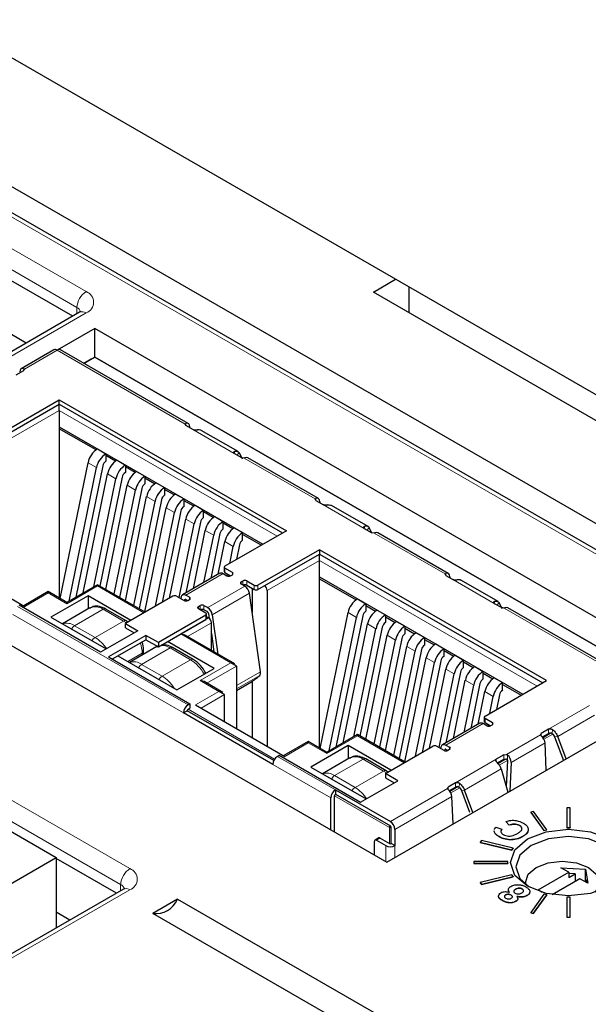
# Paper-space layout 'Blatt4' of a CAD drawing. Header units: millimetres. Extents: x 5 to 418, y 2 to 292.
# Tile 38 of 51: x 112 to 123, y 187 to 206. Entities that reach past the tile are written whole.
import ezdxf

# ---------------------------------------------------------------- set-up
doc = ezdxf.new("R2010")
doc.units = ezdxf.units.MM

psp = doc.layouts.new('Blatt4')

# ---------------------------------------------------------------- linework, layer by layer
at = {"color": 7, "linetype": 'Continuous', "lineweight": 25}
for p, q in [((132.341, 190.461), (90.622, 214.545)), ((131.963, 190.183), (90.244, 214.267)), ((112.768, 199.966), (92.869, 211.454)), ((100.694, 211.18), (123.287, 198.137)), ((90.18, 202.534), (112.454, 189.675)), ((118.482, 200.421), (118.899, 200.67)), ((119.154, 200.523), (119.154, 200.033)), ((123.869, 197.311), (118.482, 200.421)), ((112.899, 200.042), (107.243, 196.776)), ((112.897, 200.04), (112.899, 200.042)), ((111.884, 199.456), (111.605, 199.617)), ((113.187, 199.732), (112.476, 199.322)), ((124.748, 193.058), (113.187, 199.732)), ((113.187, 199.189), (113.187, 199.732)), ((112.411, 199.326), (111.791, 198.968)), ((114.964, 197.924), (112.536, 199.326)), ((112.981, 199.069), (113.187, 199.189)), ((113.187, 199.189), (113.119, 199.149)), ((124.278, 192.786), (113.187, 199.189)), ((113.187, 199.189), (124.278, 192.786)), ((113.187, 199.189), (113.187, 199.189)), ((113.119, 199.149), (112.981, 199.069)), ((111.694, 198.85), (111.837, 198.932)), ((111.85, 198.96), (111.837, 198.932)), ((111.347, 197.705), (112.514, 198.378)), ((111.347, 197.623), (112.514, 198.296)), ((112.514, 198.378), (116.827, 195.888)), ((112.514, 198.296), (112.514, 198.378)), ((112.514, 198.296), (116.756, 195.847)), ((112.514, 198.174), (112.514, 198.296)), ((112.514, 198.174), (112.514, 197.827)), ((114.918, 197.888), (114.905, 197.916)), ((115.061, 197.806), (114.918, 197.888)), ((112.514, 197.864), (116.382, 195.631)), ((113.211, 197.425), (112.514, 197.827)), ((112.514, 197.827), (112.514, 194.607)), ((114.994, 197.844), (114.993, 197.865)), ((115.91, 197.392), (115.211, 197.795)), ((113.239, 197.443), (113.398, 197.351)), ((113.398, 197.351), (113.398, 197.209)), ((113.582, 197.21), (113.398, 197.317)), ((115.979, 197.276), (115.836, 197.359)), ((115.93, 197.375), (115.987, 197.254)), ((112.531, 194.597), (113.059, 197.181)), ((113.61, 197.229), (113.769, 197.137)), ((113.769, 197.137), (113.769, 196.994)), ((116.027, 197.269), (115.979, 197.276)), ((117.434, 196.499), (116.093, 197.273)), ((112.699, 194.551), (113.218, 197.089)), ((113.338, 197.121), (112.827, 194.625)), ((112.968, 194.706), (113.431, 196.967)), ((113.953, 196.996), (113.769, 197.102)), ((113.981, 197.015), (114.14, 196.923)), ((113.17, 194.823), (113.59, 196.875)), ((113.709, 196.907), (113.285, 194.835)), ((113.396, 194.771), (113.802, 196.752)), ((114.14, 196.923), (114.14, 196.78)), ((114.324, 196.782), (114.14, 196.888)), ((114.352, 196.8), (114.511, 196.708)), ((113.555, 194.679), (113.961, 196.66)), ((114.08, 196.692), (113.657, 194.621)), ((114.511, 196.708), (114.511, 196.566)), ((114.696, 196.567), (114.511, 196.674)), ((114.724, 196.586), (114.883, 196.494)), ((113.768, 194.557), (114.173, 196.538)), ((113.927, 194.465), (114.332, 196.446)), ((114.452, 196.478), (114.028, 194.407)), ((114.883, 196.351), (114.883, 196.494)), ((115.067, 196.353), (114.883, 196.459)), ((117.388, 196.463), (117.375, 196.491)), ((117.388, 196.463), (117.531, 196.38)), ((117.463, 196.44), (117.464, 196.419)), ((107.177, 196.262), (118.738, 189.588)), ((114.139, 194.343), (114.544, 196.324)), ((114.339, 194.452), (114.703, 196.232)), ((114.823, 196.264), (114.467, 194.526)), ((115.095, 196.372), (115.254, 196.28)), ((115.254, 196.137), (115.254, 196.28)), ((115.438, 196.139), (115.254, 196.245)), ((118.38, 195.966), (117.681, 196.369)), ((114.608, 194.607), (114.915, 196.109)), ((114.788, 194.616), (115.075, 196.018)), ((115.194, 196.05), (114.919, 194.706)), ((115.466, 196.157), (115.625, 196.066)), ((115.625, 195.923), (115.625, 196.066)), ((115.809, 195.925), (115.625, 196.031)), ((115.06, 194.788), (115.287, 195.895)), ((115.565, 195.835), (115.39, 194.978)), ((116.827, 195.888), (115.66, 195.215)), ((115.837, 195.943), (115.996, 195.851)), ((115.996, 195.708), (115.996, 195.851)), ((116.35, 195.613), (115.996, 195.817)), ((118.305, 195.933), (118.448, 195.85)), ((118.446, 195.852), (118.399, 195.949)), ((118.496, 195.843), (118.448, 195.85)), ((119.903, 195.073), (118.562, 195.847)), ((115.262, 194.904), (115.446, 195.803)), ((115.531, 195.06), (115.658, 195.681)), ((115.751, 195.267), (115.817, 195.589)), ((115.937, 195.621), (115.879, 195.341)), ((117.453, 195.527), (116.286, 194.853)), ((116.286, 194.772), (117.453, 195.445)), ((121.766, 193.037), (117.453, 195.527)), ((117.453, 195.527), (117.453, 195.445)), ((117.453, 195.445), (121.696, 192.996)), ((117.453, 195.323), (117.453, 195.445)), ((110.163, 195.429), (111.86, 194.449)), ((117.453, 194.976), (117.453, 195.323)), ((115.563, 195.078), (114.855, 194.67)), ((115.625, 195.072), (115.696, 195.031)), ((115.646, 195.194), (115.646, 195.112)), ((115.802, 195.092), (115.66, 195.174)), ((115.66, 195.092), (115.766, 195.031)), ((115.702, 195.028), (115.71, 195.064)), ((115.731, 195.051), (115.731, 195.022)), ((115.766, 195.031), (115.802, 195.051)), ((115.968, 194.915), (116.003, 194.935)), ((116.074, 194.935), (116.215, 194.853)), ((117.453, 195.012), (121.321, 192.78)), ((117.453, 194.976), (118.15, 194.573)), ((117.453, 191.756), (117.453, 194.976)), ((119.857, 195.037), (119.844, 195.065)), ((119.857, 195.037), (120, 194.954)), ((119.932, 195.014), (119.933, 194.993)), ((120.849, 194.54), (120.151, 194.944)), ((112.302, 194.73), (111.838, 194.462)), ((112.655, 194.526), (112.302, 194.73)), ((112.302, 194.73), (112.302, 194.704)), ((113.239, 194.862), (112.655, 194.526)), ((114.144, 194.339), (113.239, 194.862)), ((113.239, 194.862), (113.239, 194.837)), ((116.039, 194.833), (115.968, 194.874)), ((116.074, 194.853), (116.215, 194.772)), ((116.335, 193.205), (116.126, 194.698)), ((116.177, 194.794), (116.177, 194.336)), ((116.463, 194.751), (116.463, 191.792)), ((113.062, 194.653), (112.355, 194.245)), ((112.655, 194.526), (112.655, 194.5)), ((113.875, 194.184), (113.062, 194.653)), ((113.062, 194.653), (113.062, 194.4)), ((114.67, 194.643), (113.769, 194.123)), ((114.741, 194.643), (114.883, 194.561)), ((114.831, 194.629), (114.825, 194.595)), ((114.897, 194.556), (114.901, 194.575)), ((114.989, 194.623), (114.918, 194.663)), ((114.918, 194.582), (114.953, 194.561)), ((114.953, 194.561), (114.989, 194.582)), ((118.178, 194.592), (118.337, 194.5)), ((120.775, 194.507), (120.918, 194.425)), ((120.926, 194.403), (120.869, 194.523)), ((113.299, 193.578), (111.754, 194.47)), ((113.095, 194.419), (112.574, 194.119)), ((113.784, 194.175), (113.395, 194.399)), ((115.155, 194.445), (115.19, 194.465)), ((115.296, 194.323), (115.155, 194.404)), ((115.261, 194.465), (115.332, 194.425)), ((115.332, 194.343), (115.261, 194.384)), ((117.47, 191.746), (117.998, 194.33)), ((118.337, 194.5), (118.337, 194.357)), ((118.337, 194.465), (118.521, 194.359)), ((118.549, 194.378), (118.708, 194.286)), ((120.966, 194.417), (120.918, 194.425)), ((123.46, 193.019), (121.032, 194.421)), ((112.355, 194.245), (113.405, 193.639)), ((113.815, 194.149), (113.784, 194.175)), ((115.296, 194.282), (114.395, 193.761)), ((114.395, 193.68), (115.296, 194.2)), ((115.311, 194.221), (115.311, 194.302)), ((115.349, 194.231), (115.311, 194.253)), ((115.349, 194.316), (115.362, 194.221)), ((115.402, 193.613), (115.402, 194.139)), ((115.419, 194.29), (115.523, 193.543)), ((117.638, 191.7), (118.158, 194.238)), ((118.277, 194.27), (117.766, 191.773)), ((118.708, 194.286), (118.708, 194.143)), ((118.708, 194.251), (118.892, 194.145)), ((118.92, 194.163), (119.079, 194.071)), ((114.006, 193.986), (113.299, 193.578)), ((113.769, 194.123), (114.006, 193.986)), ((113.769, 194.041), (113.769, 194.123)), ((113.769, 194.041), (113.935, 193.945)), ((117.907, 191.855), (118.37, 194.115)), ((118.109, 191.971), (118.529, 194.023)), ((118.648, 194.055), (118.224, 191.984)), ((119.079, 194.071), (119.079, 193.929)), ((119.079, 194.037), (119.263, 193.93)), ((119.291, 193.949), (119.451, 193.857)), ((114.158, 193.898), (113.451, 193.49)), ((113.521, 193.449), (114.158, 193.816)), ((114.395, 193.761), (114.158, 193.898)), ((114.158, 193.898), (114.158, 193.816)), ((114.158, 193.816), (114.395, 193.68)), ((114.395, 193.761), (114.395, 193.68)), ((115.455, 193.271), (114.571, 193.782)), ((114.819, 193.925), (114.894, 193.907)), ((115.849, 193.356), (114.894, 193.907)), ((115.402, 193.936), (115.452, 193.585)), ((118.336, 191.92), (118.741, 193.901)), ((118.495, 191.828), (118.9, 193.809)), ((119.02, 193.841), (118.596, 191.77)), ((119.451, 193.857), (119.451, 193.714)), ((119.451, 193.822), (119.635, 193.716)), ((114.367, 193.684), (113.847, 193.384)), ((114.116, 193.54), (114.116, 193.598)), ((114.392, 193.69), (114.365, 193.676)), ((115.056, 193.44), (114.667, 193.665)), ((118.707, 191.706), (119.112, 193.687)), ((118.866, 191.614), (119.271, 193.595)), ((119.391, 193.627), (118.967, 191.555)), ((119.663, 193.735), (119.822, 193.643)), ((119.822, 193.5), (119.822, 193.643)), ((119.822, 193.608), (120.006, 193.502)), ((113.451, 193.49), (114.996, 192.598)), ((113.627, 193.51), (114.748, 192.863)), ((119.078, 191.491), (119.483, 193.472)), ((119.762, 193.413), (119.406, 191.674)), ((120.034, 193.52), (120.193, 193.429)), ((120.193, 193.286), (120.193, 193.429)), ((120.193, 193.394), (120.377, 193.288)), ((114.748, 192.863), (115.455, 193.271)), ((115.88, 193.312), (115.774, 193.374)), ((115.88, 193.312), (115.88, 192.129)), ((119.278, 191.6), (119.642, 193.381)), ((119.547, 191.756), (119.855, 193.258)), ((120.133, 193.198), (119.858, 191.855)), ((120.405, 193.306), (120.564, 193.214)), ((120.564, 193.071), (120.564, 193.214)), ((115.265, 193.019), (115.19, 193.037)), ((115.619, 192.815), (115.265, 193.019)), ((115.88, 192.853), (116.154, 193.011)), ((116.177, 193.025), (116.177, 191.957)), ((118.738, 189.588), (124.748, 193.058)), ((119.727, 191.765), (120.014, 193.166)), ((119.999, 191.936), (120.226, 193.044)), ((120.564, 193.18), (120.748, 193.073)), ((120.6, 192.363), (121.766, 193.037)), ((120.776, 193.092), (120.935, 193)), ((115.65, 192.771), (115.544, 192.833)), ((120.201, 192.053), (120.385, 192.952)), ((120.504, 192.984), (120.329, 192.127)), ((120.47, 192.208), (120.597, 192.829)), ((120.935, 192.857), (120.935, 193)), ((120.935, 192.965), (121.289, 192.761)), ((115.65, 192.261), (115.65, 192.771)), ((120.69, 192.416), (120.756, 192.738)), ((120.876, 192.77), (120.818, 192.49)), ((114.872, 192.424), (114.943, 192.465)), ((116.587, 191.516), (114.943, 192.465)), ((114.996, 192.598), (114.96, 192.578)), ((114.96, 192.496), (114.996, 192.516)), ((114.996, 192.598), (114.996, 192.516)), ((115.102, 192.578), (116.799, 191.598)), ((116.569, 191.445), (114.872, 192.424)), ((120.585, 192.343), (120.585, 192.261)), ((120.6, 192.322), (120.741, 192.241)), ((120.502, 192.227), (119.795, 191.818)), ((120.635, 192.18), (120.564, 192.22)), ((120.6, 192.241), (120.706, 192.18)), ((120.641, 192.176), (120.649, 192.212)), ((120.67, 192.171), (120.67, 192.2)), ((120.741, 192.2), (120.706, 192.18)), ((121.809, 192.116), (121.666, 192.034)), ((118.178, 192.011), (117.594, 191.674)), ((119.084, 191.488), (118.178, 192.011)), ((118.178, 192.011), (118.178, 191.986)), ((121.653, 192.006), (121.666, 192.034)), ((121.691, 191.966), (121.809, 192.035)), ((121.922, 191.968), (122.088, 191.522)), ((122.139, 191.552), (121.981, 191.978)), ((117.241, 191.878), (116.777, 191.611)), ((117.594, 191.674), (117.241, 191.878)), ((117.241, 191.878), (117.241, 191.853)), ((118.001, 191.802), (117.294, 191.394)), ((118.814, 191.333), (118.001, 191.802)), ((118.001, 191.802), (118.001, 191.549)), ((118.708, 191.271), (119.61, 191.792)), ((119.822, 191.71), (119.68, 191.792)), ((119.764, 191.743), (119.77, 191.778)), ((119.836, 191.704), (119.84, 191.724)), ((119.857, 191.812), (119.928, 191.771)), ((119.892, 191.71), (119.857, 191.731)), ((119.928, 191.731), (119.892, 191.71)), ((121.764, 191.335), (121.741, 191.852)), ((116.657, 191.598), (116.693, 191.618)), ((116.693, 191.618), (118.238, 190.726)), ((118.034, 191.568), (117.513, 191.267)), ((117.594, 191.674), (117.594, 191.649)), ((118.723, 191.324), (118.334, 191.548)), ((120.958, 191.625), (120.815, 191.543)), ((120.838, 191.474), (120.955, 191.542)), ((120.955, 191.542), (121.003, 191.549)), ((120.958, 191.625), (121.007, 191.633)), ((121.025, 191.521), (121.004, 191.026)), ((117.294, 191.394), (118.344, 190.788)), ((118.754, 191.298), (118.723, 191.324)), ((120.909, 191.36), (121.035, 190.914)), ((121.095, 191.48), (121.072, 190.936)), ((118.945, 191.135), (118.708, 191.271)), ((118.708, 191.271), (118.708, 191.19)), ((118.708, 191.19), (118.874, 191.094)), ((117.759, 190.962), (117.759, 190.88)), ((117.759, 190.962), (118.802, 190.36)), ((118.238, 190.726), (118.945, 191.135)), ((119.885, 190.985), (119.898, 191.013)), ((120.041, 191.096), (119.898, 191.013)), ((119.923, 190.946), (120.041, 191.014)), ((120.371, 190.531), (120.213, 190.958)), ((117.67, 190.205), (117.67, 190.809)), ((117.741, 190.164), (117.741, 190.85)), ((117.759, 190.88), (118.802, 190.278)), ((119.996, 190.315), (119.973, 190.832)), ((120.154, 190.948), (120.306, 190.538)), ((122.215, 190.621), (122.155, 190.621)), ((122.155, 190.621), (122.155, 190.246)), ((122.215, 190.246), (122.215, 190.621)), ((121.524, 190.549), (121.469, 190.536)), ((121.469, 190.536), (121.717, 190.189)), ((121.469, 190.536), (121.469, 190.532)), ((121.469, 190.532), (121.717, 190.185)), ((121.773, 190.202), (121.524, 190.549)), ((118.819, 189.941), (118.819, 190.248)), ((118.89, 190.207), (118.89, 189.901)), ((120.807, 190.252), (120.922, 190.212)), ((120.922, 190.212), (120.922, 190.208)), ((121.059, 190.291), (120.996, 190.361)), ((120.996, 190.361), (120.996, 190.357)), ((121.059, 190.287), (120.996, 190.357)), ((121.059, 190.291), (121.059, 190.287)), ((121.255, 190.285), (121.255, 190.281)), ((121.422, 190.212), (121.422, 190.208)), ((121.717, 190.189), (121.773, 190.202)), ((121.773, 190.202), (121.773, 190.198)), ((122.155, 190.246), (122.215, 190.246)), ((122.155, 190.246), (122.155, 190.242)), ((122.155, 190.242), (122.215, 190.242)), ((122.215, 190.246), (122.215, 190.242)), ((118.582, 190.046), (118.512, 190.005)), ((118.607, 190.044), (118.784, 189.941)), ((120.777, 190.17), (120.779, 190.191)), ((120.777, 190.166), (120.779, 190.187)), ((120.777, 190.17), (120.777, 190.166)), ((120.868, 190.071), (120.868, 190.067)), ((121.077, 190.013), (121.077, 190.009)), ((121.319, 190.077), (121.319, 190.073)), ((121.717, 190.185), (121.773, 190.198)), ((121.717, 190.189), (121.717, 190.185)), ((118.501, 189.725), (118.501, 189.982)), ((118.537, 190.003), (118.713, 189.901)), ((118.89, 189.901), (118.819, 189.941)), ((120.534, 189.996), (120.511, 189.964)), ((120.511, 189.964), (121.111, 189.82)), ((120.511, 189.964), (120.511, 189.96)), ((120.511, 189.96), (121.111, 189.816)), ((121.134, 189.852), (120.534, 189.996)), ((121.111, 189.82), (121.134, 189.852)), ((121.111, 189.816), (121.134, 189.848)), ((121.134, 189.852), (121.134, 189.848)), ((108.741, 187.532), (112.454, 189.675)), ((112.454, 189.675), (112.454, 188.334)), ((113.6, 188.996), (112.454, 189.658)), ((121.111, 189.82), (121.111, 189.816)), ((120.385, 189.6), (120.385, 189.565)), ((121.035, 189.6), (120.385, 189.6)), ((120.385, 189.565), (121.035, 189.565)), ((120.385, 189.565), (120.385, 189.561)), ((120.385, 189.561), (121.035, 189.561)), ((121.035, 189.565), (121.035, 189.6)), ((121.035, 189.565), (121.035, 189.561)), ((122.043, 189.48), (122.51, 189.455)), ((122.191, 189.394), (122.043, 189.48)), ((122.51, 189.455), (122.552, 189.186)), ((122.51, 189.231), (122.51, 189.455)), ((121.111, 189.344), (120.511, 189.201)), ((120.534, 189.169), (121.134, 189.312)), ((120.534, 189.164), (121.134, 189.308)), ((121.134, 189.312), (121.111, 189.344)), ((121.134, 189.312), (121.134, 189.308)), ((121.608, 189.057), (122.191, 189.394)), ((122.403, 189.272), (121.878, 188.968)), ((122.191, 189.394), (122.191, 189.292)), ((122.315, 189.363), (122.191, 189.37)), ((122.191, 189.292), (122.315, 189.363)), ((122.315, 189.363), (122.315, 189.221)), ((122.552, 189.186), (122.403, 189.272)), ((120.511, 189.201), (120.534, 189.169)), ((120.511, 189.201), (120.511, 189.196)), ((120.511, 189.196), (120.534, 189.164)), ((120.534, 189.169), (120.534, 189.164)), ((121.308, 189.077), (121.308, 189.073)), ((121.368, 189.2), (121.368, 189.164)), ((122.527, 189.241), (122.492, 189.221)), ((122.534, 189.196), (122.527, 189.241)), ((113.731, 189.072), (108.074, 185.806)), ((120.99, 188.962), (120.99, 188.958)), ((121.097, 188.96), (121.097, 188.956)), ((121.177, 189.07), (121.177, 189.066)), ((121.397, 188.952), (121.397, 188.948)), ((121.717, 188.975), (121.469, 188.629)), ((121.524, 188.616), (121.773, 188.962)), ((121.524, 188.611), (121.773, 188.958)), ((121.686, 189.012), (121.608, 189.057)), ((121.773, 188.962), (121.717, 188.975)), ((121.773, 188.962), (121.773, 188.958)), ((122.155, 188.918), (122.155, 188.543)), ((122.215, 188.918), (122.155, 188.918)), ((122.215, 188.543), (122.215, 188.918)), ((114.756, 188.882), (114.288, 188.612)), ((114.756, 188.882), (118.645, 186.636)), ((120.93, 188.858), (120.93, 188.854)), ((121.184, 188.842), (121.184, 188.838)), ((112.716, 188.486), (112.454, 188.637)), ((118.177, 186.366), (114.288, 188.612)), ((121.469, 188.629), (121.524, 188.616)), ((121.469, 188.629), (121.469, 188.625)), ((121.469, 188.625), (121.524, 188.611)), ((121.524, 188.616), (121.524, 188.611)), ((122.155, 188.543), (122.215, 188.543)), ((122.155, 188.543), (122.155, 188.539)), ((122.155, 188.539), (122.215, 188.539)), ((122.215, 188.543), (122.215, 188.539))]:
    psp.add_line(p, q, dxfattribs=at)
at = {"color": 7, "linetype": 'Continuous', "lineweight": 18}
for p, q in [((131.838, 190.171), (90.119, 214.255)), ((93.049, 211.966), (113.024, 200.434)), ((112.848, 200.132), (92.872, 211.663)), ((91.405, 202.425), (113.856, 189.464)), ((113.679, 189.161), (91.228, 202.122)), ((112.846, 200.011), (112.848, 200.132)), ((113.024, 200.03), (107.368, 196.764)), ((112.473, 199.32), (111.85, 198.96)), ((112.473, 199.32), (114.905, 197.916)), ((111.837, 198.971), (111.835, 198.931)), ((112.514, 198.296), (111.471, 197.694)), ((116.756, 195.847), (112.514, 198.296)), ((111.524, 197.603), (112.514, 198.174)), ((112.514, 198.174), (116.65, 195.786)), ((114.918, 197.927), (114.92, 197.887)), ((115.836, 197.359), (115.061, 197.806)), ((115.838, 197.357), (115.847, 197.398)), ((115.893, 197.326), (115.93, 197.375)), ((113.059, 197.181), (113.218, 197.089)), ((116.027, 197.269), (117.375, 196.491)), ((113.431, 196.967), (113.59, 196.875)), ((113.802, 196.752), (113.961, 196.66)), ((114.173, 196.538), (114.332, 196.446)), ((117.389, 196.462), (117.388, 196.501)), ((118.305, 195.933), (117.531, 196.38)), ((114.544, 196.324), (114.703, 196.232)), ((114.915, 196.109), (115.075, 196.018)), ((115.287, 195.895), (115.446, 195.803)), ((118.317, 195.972), (118.307, 195.932)), ((118.362, 195.9), (118.399, 195.949)), ((118.496, 195.843), (119.844, 195.065)), ((115.658, 195.681), (115.817, 195.589)), ((117.453, 195.445), (116.41, 194.843)), ((121.696, 192.996), (117.453, 195.445)), ((116.463, 194.751), (117.453, 195.323)), ((117.453, 195.323), (121.589, 192.935)), ((115.625, 195.072), (114.918, 194.663)), ((115.66, 195.092), (115.66, 195.174)), ((115.802, 195.051), (115.802, 195.092)), ((119.859, 195.036), (119.857, 195.076)), ((115.968, 194.874), (115.968, 194.915)), ((116.003, 194.853), (116.003, 194.935)), ((116.074, 194.853), (116.074, 194.935)), ((120.775, 194.507), (120, 194.954)), ((111.86, 194.449), (112.302, 194.704)), ((112.302, 194.704), (112.655, 194.5)), ((112.655, 194.5), (113.239, 194.837)), ((113.239, 194.837), (114.122, 194.327)), ((115.332, 194.425), (116.039, 194.833)), ((115.419, 194.29), (116.126, 194.698)), ((116.215, 194.853), (116.215, 194.772)), ((116.286, 194.853), (116.286, 194.772)), ((114.915, 194.583), (114.901, 194.575)), ((114.989, 194.582), (114.989, 194.623)), ((120.787, 194.547), (120.777, 194.506)), ((120.869, 194.523), (120.832, 194.474)), ((111.718, 194.449), (114.96, 192.578)), ((113.345, 194.394), (112.804, 194.082)), ((113.345, 194.394), (113.734, 194.17)), ((115.155, 194.404), (115.155, 194.445)), ((115.19, 194.384), (115.19, 194.465)), ((115.261, 194.384), (115.261, 194.465)), ((117.998, 194.33), (118.158, 194.238)), ((120.966, 194.417), (123.398, 193.013)), ((111.63, 194.296), (114.872, 192.424)), ((113.734, 194.17), (113.193, 193.858)), ((113.734, 194.17), (113.788, 194.134)), ((115.349, 194.231), (114.819, 193.925)), ((115.402, 194.139), (114.947, 193.876)), ((115.296, 194.282), (115.296, 194.2)), ((113.193, 193.858), (112.804, 194.082)), ((118.37, 194.115), (118.529, 194.023)), ((114.819, 193.925), (115.774, 193.374)), ((118.741, 193.901), (118.9, 193.809)), ((114.617, 193.66), (114.076, 193.347)), ((114.367, 193.684), (114.377, 193.69)), ((114.617, 193.66), (115.006, 193.435)), ((119.112, 193.687), (119.271, 193.595)), ((114.087, 193.558), (113.816, 193.401)), ((114.087, 193.558), (114.087, 193.523)), ((114.465, 193.123), (115.006, 193.435)), ((119.483, 193.472), (119.642, 193.381)), ((114.465, 193.123), (114.076, 193.347)), ((115.774, 193.374), (115.19, 193.037)), ((115.88, 193.312), (115.318, 192.988)), ((115.88, 192.942), (116.335, 193.205)), ((119.855, 193.258), (120.014, 193.166)), ((115.19, 193.037), (115.544, 192.833)), ((115.88, 192.883), (116.321, 193.137)), ((120.226, 193.044), (120.385, 192.952)), ((115.544, 192.833), (115.102, 192.578)), ((120.597, 192.829), (120.756, 192.738)), ((115.208, 192.516), (115.65, 192.771)), ((114.943, 192.465), (116.587, 191.516)), ((116.604, 191.547), (114.96, 192.496)), ((121.809, 192.116), (122.583, 192.563)), ((120.6, 192.241), (120.6, 192.322)), ((121.981, 191.978), (122.677, 192.38)), ((120.564, 192.22), (119.857, 191.812)), ((120.741, 192.2), (120.741, 192.241)), ((121.809, 192.035), (121.809, 192.116)), ((121.871, 192.037), (121.891, 192.101)), ((117.594, 191.649), (118.178, 191.986)), ((118.178, 191.986), (119.062, 191.475)), ((121.007, 191.633), (121.653, 192.006)), ((121.666, 192.034), (121.668, 191.989)), ((121.859, 192.043), (121.702, 191.952)), ((121.72, 191.922), (121.887, 192.019)), ((121.981, 191.978), (121.922, 191.968)), ((116.799, 191.598), (117.241, 191.853)), ((117.241, 191.853), (117.594, 191.649)), ((119.854, 191.732), (119.84, 191.724)), ((119.928, 191.771), (119.928, 191.731)), ((121.095, 191.48), (121.741, 191.852)), ((116.657, 191.598), (117.759, 190.962)), ((118.284, 191.543), (117.743, 191.231)), ((118.284, 191.543), (118.673, 191.319)), ((120.041, 191.096), (120.815, 191.543)), ((120.815, 191.543), (120.815, 191.5)), ((121.003, 191.549), (120.849, 191.46)), ((120.871, 191.432), (121.025, 191.521)), ((120.955, 191.542), (120.958, 191.625)), ((121.025, 191.521), (121.029, 191.623)), ((116.569, 191.445), (117.67, 190.809)), ((120.213, 190.958), (120.909, 191.36)), ((118.132, 191.006), (117.743, 191.231)), ((118.673, 191.319), (118.132, 191.006)), ((118.673, 191.319), (118.727, 191.282)), ((118.802, 190.36), (119.885, 190.985)), ((119.898, 191.013), (119.9, 190.969)), ((120.091, 191.023), (119.934, 190.932)), ((119.953, 190.902), (120.119, 190.998)), ((120.041, 191.014), (120.041, 191.096)), ((120.123, 191.081), (120.103, 191.016)), ((120.213, 190.958), (120.154, 190.948)), ((117.741, 190.85), (118.784, 190.248)), ((118.802, 190.278), (117.759, 190.88)), ((118.89, 190.207), (119.973, 190.832)), ((118.784, 190.248), (118.784, 189.941)), ((118.819, 189.941), (118.819, 190.248)), ((118.607, 190.044), (118.537, 190.003)), ((118.713, 189.901), (118.713, 189.603)), ((118.89, 189.901), (118.89, 189.676)), ((113.677, 189.041), (113.679, 189.161)), ((113.856, 189.059), (108.199, 185.794))]:
    psp.add_line(p, q, dxfattribs=at)
at = {"color": 7, "linetype": 'Continuous', "lineweight": 25, "flags": 128}
for points in [[(114.831, 194.629), (114.835, 194.644), (114.841, 194.657), (114.85, 194.666), (114.861, 194.672), (114.874, 194.675), (114.888, 194.675), (114.903, 194.671), (114.918, 194.663)], [(114.901, 194.575), (114.901, 194.578), (114.903, 194.58), (114.904, 194.582), (114.907, 194.584), (114.909, 194.584), (114.912, 194.584), (114.915, 194.583), (114.918, 194.582)], [(119.77, 191.778), (119.774, 191.793), (119.781, 191.805), (119.789, 191.815), (119.8, 191.821), (119.813, 191.824), (119.827, 191.823), (119.842, 191.819), (119.857, 191.812)], [(119.857, 191.731), (119.854, 191.732), (119.851, 191.733), (119.848, 191.733), (119.846, 191.732), (119.844, 191.731), (119.842, 191.729), (119.84, 191.727), (119.84, 191.724)], [(121.407, 190.027), (121.764, 190.165), (122.185, 190.213), (122.606, 190.165), (122.963, 190.027), (123.201, 189.821), (123.285, 189.578), (123.201, 189.335), (122.963, 189.129), (122.606, 188.991), (122.185, 188.943), (121.764, 188.991), (121.407, 189.129), (121.169, 189.335), (121.085, 189.578), (121.169, 189.821), (121.407, 190.027)], [(122.925, 189.108), (123.107, 189.274), (123.183, 189.495), (123.107, 189.716), (122.891, 189.902), (122.567, 190.027), (122.185, 190.071), (121.803, 190.027), (121.479, 189.902)], [(121.479, 189.902), (121.263, 189.716), (121.187, 189.495), (121.263, 189.274), (121.445, 189.108)], [(121.371, 189.162), (121.368, 189.2), (121.421, 189.355), (121.573, 189.486), (121.8, 189.573), (122.068, 189.604), (122.335, 189.573), (122.563, 189.486), (122.714, 189.355), (122.768, 189.2), (122.714, 189.045), (122.688, 189.013)]]:
    psp.add_lwpolyline(points, dxfattribs=at)
at = {"color": 7, "linetype": 'Continuous', "lineweight": 18}
for centre, radius, start, end in [((113.232, 200.11), 0.385, 122.6516, 176.7705), ((112.948, 200.232), 0.216, 290.7837, 69.2167), ((112.791, 200.012), 0.132, 17.4171, 64.529), ((112.951, 199.93), 0.123, 53.7785, 114.9115), ((113.198, 194.19), 0.252, 54.3863, 114.3036), ((113.374, 194.354), 0.0503, 65.6689, 125.6199), ((113.763, 194.129), 0.0503, 65.7013, 125.6094), ((112.654, 193.868), 0.262, 55.0145, 107.3722), ((112.883, 193.956), 0.149, 122.2694, 155.4351), ((113.272, 193.732), 0.149, 122.2694, 155.4351), ((112.822, 193.26), 0.704, 33.0193, 58.2114), ((113.444, 193.545), 0.644, 1.0996, 19.0562), ((114.066, 193.603), 0.0503, 294.3825, 354.2891), ((114.454, 193.405), 0.302, 57.3637, 92.2873), ((114.647, 193.619), 0.0503, 65.6689, 125.6199), ((113.927, 193.133), 0.262, 55.0148, 107.3718), ((115.035, 193.397), 0.0479, 64.0229, 127.2498), ((114.608, 192.807), 0.744, 28.3461, 57.625), ((114.158, 193.22), 0.151, 122.4972, 155.2073), ((114.545, 192.997), 0.149, 122.2694, 155.4351), ((114.091, 192.521), 0.709, 31.8591, 58.1611), ((118.137, 191.339), 0.252, 54.3864, 114.3036), ((118.313, 191.502), 0.0503, 65.6689, 125.6199), ((118.702, 191.278), 0.0503, 65.7013, 125.6094), ((117.593, 191.017), 0.262, 55.0146, 107.3721), ((117.822, 191.105), 0.149, 122.2694, 155.4351), ((118.211, 190.88), 0.149, 122.2694, 155.4351), ((117.761, 190.408), 0.704, 33.0196, 58.2112), ((118.822, 190.246), 0.0384, 122.6092, 177.4006), ((118.802, 190.282), 0.0384, 242.6013, 297.3937), ((118.781, 190.246), 0.0384, 2.6015, 57.3935), ((114.064, 189.14), 0.385, 122.6523, 176.7698), ((113.779, 189.262), 0.216, 290.7833, 69.2171), ((113.622, 189.042), 0.132, 17.4105, 64.5355), ((113.783, 188.964), 0.12, 52.8211, 115.8691)]:
    psp.add_arc(centre, radius, start, end, dxfattribs=at)
at = {"color": 7, "linetype": 'Continuous', "lineweight": 25}
for centre, radius, start, end in [((112.437, 199.269), 0.0629, 54.3816, 114.3191), ((112.51, 199.269), 0.0629, 65.6839, 125.6183), ((113.462, 197.098), 0.411, 122.9348, 168.3727), ((113.621, 197.006), 0.411, 122.9348, 168.3727), ((113.472, 197.093), 0.137, 122.94, 168.3715), ((113.833, 196.884), 0.411, 122.9348, 168.3727), ((113.993, 196.792), 0.411, 122.9348, 168.3727), ((113.843, 196.879), 0.137, 122.94, 168.3715), ((114.205, 196.669), 0.411, 122.9348, 168.3727), ((114.364, 196.578), 0.411, 122.9348, 168.3727), ((114.215, 196.665), 0.137, 122.94, 168.3715), ((114.576, 196.455), 0.411, 122.9348, 168.3727), ((114.735, 196.363), 0.411, 122.9348, 168.3727), ((114.586, 196.45), 0.137, 122.94, 168.3715), ((114.947, 196.241), 0.411, 122.9348, 168.3727), ((115.106, 196.149), 0.411, 122.9348, 168.3727), ((114.957, 196.236), 0.137, 122.94, 168.3715), ((115.318, 196.026), 0.411, 122.9348, 168.3727), ((115.478, 195.935), 0.411, 122.9348, 168.3727), ((115.328, 196.022), 0.137, 122.94, 168.3715), ((115.69, 195.812), 0.411, 122.9348, 168.3727), ((115.849, 195.72), 0.411, 122.9348, 168.3727), ((115.7, 195.808), 0.137, 122.94, 168.3715), ((116.061, 195.598), 0.411, 122.9348, 168.3727), ((116.22, 195.506), 0.411, 122.9348, 168.3727), ((116.071, 195.593), 0.137, 122.94, 168.3715), ((115.589, 195.022), 0.0612, 53.4811, 115.2196), ((115.668, 195.194), 0.0218, 110.7863, 249.2119), ((115.671, 195.115), 0.0251, 185.6808, 245.6283), ((115.794, 195.072), 0.0218, 290.7661, 69.2321), ((115.731, 195.099), 0.0768, 242.6072, 297.3934), ((115.976, 194.894), 0.0218, 110.7749, 249.2232), ((116.039, 194.867), 0.0768, 62.6005, 117.4001), ((116.039, 194.785), 0.0768, 62.6005, 117.4001), ((115.933, 194.669), 0.196, 8.6914, 57.092), ((116.251, 194.922), 0.0769, 242.6126, 297.388), ((116.251, 194.84), 0.0769, 242.6126, 297.388), ((116.348, 194.746), 0.115, 2.6047, 57.3965), ((114.706, 194.575), 0.0768, 62.6064, 117.3942), ((114.918, 194.63), 0.0769, 242.6126, 297.388), ((114.981, 194.602), 0.0218, 290.7875, 69.2106), ((118.401, 194.247), 0.411, 122.9348, 168.3727), ((115.163, 194.425), 0.0218, 110.7863, 249.2119), ((115.226, 194.397), 0.0769, 62.6119, 117.3887), ((115.226, 194.316), 0.0769, 62.6119, 117.3887), ((115.289, 194.302), 0.0218, 290.7762, 69.222), ((115.225, 194.261), 0.196, 8.6914, 57.092), ((115.31, 194.31), 0.0391, 8.6914, 57.1017), ((118.56, 194.155), 0.411, 122.9348, 168.3727), ((118.411, 194.242), 0.137, 122.94, 168.3715), ((118.773, 194.032), 0.411, 122.9348, 168.3727), ((115.286, 194.223), 0.0251, 294.3672, 354.3028), ((115.287, 194.134), 0.115, 2.6047, 57.3965), ((118.932, 193.941), 0.411, 122.9348, 168.3727), ((118.783, 194.028), 0.137, 122.94, 168.3715), ((119.144, 193.818), 0.411, 122.9348, 168.3727), ((119.303, 193.726), 0.411, 122.9348, 168.3727), ((119.515, 193.604), 0.411, 122.9348, 168.3727), ((119.154, 193.813), 0.137, 122.94, 168.3715), ((119.674, 193.512), 0.411, 122.9348, 168.3727), ((119.525, 193.599), 0.137, 122.94, 168.3715), ((119.886, 193.389), 0.411, 122.9348, 168.3727), ((120.045, 193.298), 0.411, 122.9348, 168.3727), ((119.896, 193.385), 0.137, 122.94, 168.3715), ((120.258, 193.175), 0.411, 122.9348, 168.3727), ((120.417, 193.083), 0.411, 122.9348, 168.3727), ((116.255, 193.187), 0.0825, 322.9594, 12.6721), ((120.268, 193.171), 0.137, 122.94, 168.3715), ((120.629, 192.961), 0.411, 122.9348, 168.3727), ((120.788, 192.869), 0.411, 122.9348, 168.3727), ((115.732, 193.741), 0.843, 300.0122, 314.2815), ((120.639, 192.956), 0.137, 122.94, 168.3715), ((121, 192.747), 0.411, 122.9348, 168.3727), ((121.159, 192.655), 0.411, 122.9348, 168.3727), ((121.01, 192.742), 0.137, 122.94, 168.3715), ((115.064, 192.416), 0.192, 122.6091, 177.3928), ((114.981, 192.464), 0.0384, 122.6092, 177.4006), ((120.607, 192.343), 0.0218, 110.7861, 249.2102), ((120.61, 192.264), 0.0251, 185.6799, 245.6277), ((120.528, 192.171), 0.0612, 53.4833, 115.218), ((120.67, 192.248), 0.0768, 242.6058, 297.3942), ((120.733, 192.22), 0.0218, 290.765, 69.235), ((119.645, 191.724), 0.0768, 62.6071, 117.3941), ((119.857, 191.778), 0.0769, 242.6112, 297.3888), ((119.92, 191.751), 0.0218, 290.7865, 69.2135), ((116.761, 191.436), 0.192, 122.6091, 177.3928), ((117.862, 190.8), 0.192, 122.6091, 177.3928), ((117.779, 190.848), 0.0384, 122.6092, 177.4006), ((118.698, 190.198), 0.192, 2.6066, 57.3919), ((118.781, 190.246), 0.0384, 2.6015, 57.3935), ((118.593, 190.023), 0.0251, 54.3507, 114.3024), ((118.523, 189.986), 0.0218, 50.7744, 189.2215), ((118.802, 190.071), 0.192, 242.6091, 297.3904), ((118.802, 189.976), 0.0384, 242.6013, 297.3937), ((114.345, 189.053), 0.445, 262.6254, 337.3692)]:
    psp.add_arc(centre, radius, start, end, dxfattribs=at)
for centre, major_axis, ratio, start_param, end_param in [((111.85, 198.858), (-0.058, 0.111), 0.605449, 5.726834, 7.096272), ((114.905, 197.814), (0.058, 0.111), 0.605449, 5.470098, 6.839537), ((116.027, 197.166), (0.067, 0.106), 0.547864, 0.022607, 0.606566), ((117.374, 196.389), (0.058, 0.111), 0.605449, 5.470098, 6.839537), ((118.497, 195.741), (0.067, 0.106), 0.547864, 0.022607, 0.606566), ((119.844, 194.963), (0.058, 0.111), 0.605449, 5.470098, 6.839537), ((120.966, 194.315), (0.067, 0.106), 0.547864, 0.022607, 0.606566), ((121.652, 191.903), (-0.067, 0.106), 0.547864, 3.904465, 5.273903), ((121.007, 191.531), (-0.058, 0.111), 0.605449, 3.95468, 5.324118), ((119.884, 190.883), (-0.067, 0.106), 0.547864, 3.904465, 5.273903)]:
    psp.add_ellipse(centre, major_axis=major_axis, ratio=ratio, start_param=start_param, end_param=end_param, dxfattribs=at)
for points, knots in [([(112.927, 200.062), (112.927, 200.061), (112.927, 200.061), (112.909, 200.048), (112.899, 200.042)], [0, 0, 0, 0, 0.49784, 1, 1, 1, 1]), ([(111.837, 198.971), (111.84, 198.969), (111.846, 198.967), (111.849, 198.962), (111.85, 198.96)], [0, 0, 0, 0, 0.593526, 1, 1, 1, 1]), ([(114.905, 197.916), (114.907, 197.919), (114.91, 197.924), (114.916, 197.926), (114.918, 197.927)], [0, 0, 0, 0, 0.593433, 1, 1, 1, 1]), ([(115.144, 197.804), (115.142, 197.804), (115.138, 197.803), (115.132, 197.802), (115.125, 197.801), (115.119, 197.8), (115.113, 197.8), (115.108, 197.799), (115.099, 197.799), (115.087, 197.799), (115.072, 197.801), (115.064, 197.804), (115.061, 197.806)], [0, 0, 0, 0, 0.086551, 0.173062, 0.259536, 0.346045, 0.389286, 0.475886, 0.519061, 0.69356, 0.869134, 1, 1, 1, 1]), ([(115.21, 197.792), (115.205, 197.796), (115.187, 197.81), (115.162, 197.806), (115.144, 197.804)], [0, 0, 0, 0, 0.284945, 1, 1, 1, 1]), ([(115.836, 197.359), (115.833, 197.36), (115.828, 197.364), (115.824, 197.372), (115.824, 197.379), (115.827, 197.384), (115.829, 197.388), (115.832, 197.39), (115.835, 197.393), (115.838, 197.395), (115.842, 197.397), (115.845, 197.397), (115.847, 197.398)], [0, 0, 0, 0, 0.132967, 0.2652998, 0.4583204, 0.5558021, 0.6045204, 0.7019337, 0.7505575, 0.8479513, 0.896619, 1, 1, 1, 1]), ([(115.847, 197.398), (115.864, 197.4), (115.897, 197.404), (115.919, 197.385), (115.93, 197.375)], [0, 0, 0, 0, 0.50002, 1, 1, 1, 1]), ([(116.049, 197.274), (116.045, 197.273), (116.039, 197.271), (116.03, 197.269), (116.027, 197.269)], [0, 0, 0, 0, 0.593427, 1, 1, 1, 1]), ([(117.375, 196.491), (117.376, 196.493), (117.379, 196.498), (117.385, 196.5), (117.388, 196.501)], [0, 0, 0, 0, 0.59344, 1, 1, 1, 1]), ([(117.613, 196.379), (117.605, 196.377), (117.596, 196.376), (117.584, 196.374), (117.578, 196.374), (117.568, 196.373), (117.555, 196.373), (117.54, 196.376), (117.534, 196.379), (117.531, 196.38)], [0, 0, 0, 0, 0.328089, 0.388149, 0.44815, 0.508236, 0.725976, 0.874368, 1, 1, 1, 1]), ([(117.613, 196.379), (117.631, 196.381), (117.657, 196.384), (117.674, 196.37), (117.679, 196.366)], [0, 0, 0, 0, 0.715055, 1, 1, 1, 1]), ([(118.305, 195.933), (118.302, 195.935), (118.297, 195.938), (118.294, 195.946), (118.294, 195.954), (118.296, 195.959), (118.299, 195.962), (118.301, 195.964), (118.305, 195.967), (118.308, 195.969), (118.312, 195.971), (118.315, 195.972), (118.317, 195.972)], [0, 0, 0, 0, 0.132976, 0.265299, 0.458325, 0.555807, 0.604525, 0.701934, 0.75056, 0.847953, 0.896621, 1, 1, 1, 1]), ([(118.399, 195.949), (118.388, 195.959), (118.367, 195.979), (118.334, 195.974), (118.317, 195.972)], [0, 0, 0, 0, 0.49998, 1, 1, 1, 1]), ([(118.519, 195.848), (118.515, 195.847), (118.508, 195.845), (118.5, 195.843), (118.496, 195.843)], [0, 0, 0, 0, 0.593427, 1, 1, 1, 1]), ([(119.844, 195.065), (119.846, 195.068), (119.849, 195.072), (119.855, 195.075), (119.857, 195.076)], [0, 0, 0, 0, 0.593433, 1, 1, 1, 1]), ([(120.083, 194.953), (120.075, 194.952), (120.066, 194.95), (120.053, 194.949), (120.048, 194.948), (120.038, 194.947), (120.025, 194.947), (120.01, 194.95), (120.003, 194.953), (120, 194.954)], [0, 0, 0, 0, 0.328089, 0.388149, 0.448151, 0.508242, 0.725976, 0.874387, 1, 1, 1, 1]), ([(120.149, 194.941), (120.144, 194.945), (120.126, 194.958), (120.101, 194.955), (120.083, 194.953)], [0, 0, 0, 0, 0.284945, 1, 1, 1, 1]), ([(120.775, 194.507), (120.772, 194.509), (120.767, 194.513), (120.763, 194.521), (120.763, 194.528), (120.766, 194.533), (120.768, 194.536), (120.771, 194.539), (120.774, 194.541), (120.777, 194.543), (120.782, 194.545), (120.785, 194.546), (120.787, 194.547)], [0, 0, 0, 0, 0.132976, 0.265299, 0.458326, 0.555802, 0.604524, 0.701933, 0.75056, 0.847951, 0.89662, 1, 1, 1, 1]), ([(120.787, 194.547), (120.803, 194.549), (120.836, 194.553), (120.858, 194.533), (120.869, 194.523)], [0, 0, 0, 0, 0.50002, 1, 1, 1, 1]), ([(113.395, 194.399), (113.356, 194.417), (113.278, 194.454), (113.168, 194.457), (113.113, 194.424), (113.092, 194.411)], [0, 0, 0, 0, 0.377308, 0.764497, 1, 1, 1, 1]), ([(120.988, 194.423), (120.984, 194.421), (120.978, 194.419), (120.969, 194.418), (120.966, 194.417)], [0, 0, 0, 0, 0.593427, 1, 1, 1, 1]), ([(114.116, 193.598), (114.115, 193.642), (114.114, 193.7), (114.089, 193.759), (114.083, 193.773)], [0, 0, 0, 0, 0.754354, 1, 1, 1, 1]), ([(114.667, 193.665), (114.629, 193.684), (114.555, 193.721), (114.481, 193.713), (114.446, 193.709)], [0, 0, 0, 0, 0.530667, 1, 1, 1, 1]), ([(115.298, 193.181), (115.267, 193.231), (115.2, 193.339), (115.106, 193.405), (115.056, 193.44)], [0, 0, 0, 0, 0.468691, 1, 1, 1, 1]), ([(121.809, 192.116), (121.812, 192.118), (121.818, 192.121), (121.832, 192.123), (121.845, 192.122), (121.855, 192.12), (121.862, 192.118), (121.868, 192.116), (121.874, 192.113), (121.879, 192.11), (121.885, 192.106), (121.889, 192.103), (121.891, 192.101)], [0, 0, 0, 0, 0.132957, 0.265299, 0.458341, 0.555851, 0.604476, 0.701904, 0.750574, 0.847966, 0.896619, 1, 1, 1, 1]), ([(121.891, 192.101), (121.909, 192.083), (121.945, 192.048), (121.969, 192.002), (121.981, 191.978)], [0, 0, 0, 0, 0.50002, 1, 1, 1, 1]), ([(121.666, 191.991), (121.662, 191.994), (121.656, 191.999), (121.654, 192.004), (121.653, 192.006)], [0, 0, 0, 0, 0.593391, 1, 1, 1, 1]), ([(121.809, 192.035), (121.814, 192.037), (121.824, 192.042), (121.84, 192.044), (121.854, 192.043), (121.864, 192.04), (121.869, 192.036), (121.87, 192.035)], [0, 0, 0, 0, 0.303377, 0.548066, 0.744444, 0.909932, 1, 1, 1, 1]), ([(121.87, 192.035), (121.876, 192.03), (121.892, 192.015), (121.91, 191.991), (121.919, 191.973), (121.922, 191.968)], [0, 0, 0, 0, 0.300333, 0.787892, 1, 1, 1, 1]), ([(118.334, 191.548), (118.295, 191.566), (118.218, 191.602), (118.107, 191.606), (118.052, 191.572), (118.031, 191.56)], [0, 0, 0, 0, 0.377306, 0.764497, 1, 1, 1, 1]), ([(120.827, 191.487), (120.825, 191.489), (120.822, 191.492), (120.818, 191.497), (120.814, 191.502), (120.811, 191.507), (120.808, 191.511), (120.807, 191.515), (120.804, 191.52), (120.804, 191.528), (120.807, 191.537), (120.813, 191.541), (120.815, 191.543)], [0, 0, 0, 0, 0.086555, 0.173057, 0.259575, 0.346115, 0.389341, 0.475868, 0.519105, 0.693622, 0.869134, 1, 1, 1, 1]), ([(121.003, 191.549), (121.006, 191.549), (121.011, 191.547), (121.017, 191.542), (121.022, 191.536), (121.024, 191.528), (121.025, 191.523), (121.025, 191.521)], [0, 0, 0, 0, 0.2014097, 0.4034311, 0.5935058, 0.7880123, 1, 1, 1, 1]), ([(121.007, 191.633), (121.012, 191.632), (121.02, 191.63), (121.026, 191.625), (121.029, 191.623)], [0, 0, 0, 0, 0.5935463, 1, 1, 1, 1]), ([(120.909, 191.36), (120.899, 191.384), (120.877, 191.432), (120.844, 191.468), (120.827, 191.487)], [0, 0, 0, 0, 0.49998, 1, 1, 1, 1]), ([(119.898, 190.97), (119.894, 190.973), (119.889, 190.978), (119.886, 190.983), (119.885, 190.985)], [0, 0, 0, 0, 0.593476, 1, 1, 1, 1]), ([(120.041, 191.096), (120.044, 191.097), (120.05, 191.1), (120.064, 191.102), (120.078, 191.102), (120.088, 191.099), (120.095, 191.097), (120.1, 191.095), (120.107, 191.092), (120.112, 191.089), (120.118, 191.085), (120.121, 191.082), (120.123, 191.081)], [0, 0, 0, 0, 0.132961, 0.265308, 0.4583, 0.555813, 0.604475, 0.701906, 0.750578, 0.847973, 0.896616, 1, 1, 1, 1]), ([(120.041, 191.014), (120.046, 191.017), (120.056, 191.021), (120.073, 191.024), (120.087, 191.023), (120.096, 191.019), (120.101, 191.016), (120.102, 191.015)], [0, 0, 0, 0, 0.303391, 0.54809, 0.744478, 0.909928, 1, 1, 1, 1]), ([(120.102, 191.015), (120.108, 191.009), (120.124, 190.994), (120.142, 190.971), (120.151, 190.953), (120.154, 190.948)], [0, 0, 0, 0, 0.300331, 0.787888, 1, 1, 1, 1]), ([(120.123, 191.081), (120.141, 191.063), (120.177, 191.027), (120.201, 190.981), (120.213, 190.958)], [0, 0, 0, 0, 0.500021, 1, 1, 1, 1]), ([(120.782, 190.208), (120.782, 190.211), (120.783, 190.227), (120.796, 190.24), (120.807, 190.252)], [0, 0, 0, 0, 0.200262, 1, 1, 1, 1]), ([(120.922, 190.212), (120.914, 190.203), (120.898, 190.184), (120.902, 190.154), (120.919, 190.13), (120.937, 190.117), (120.947, 190.111)], [0, 0, 0, 0, 0.279865, 0.559171, 0.779492, 1, 1, 1, 1]), ([(120.922, 190.208), (120.912, 190.199), (120.901, 190.188), (120.903, 190.177), (120.903, 190.175)], [0, 0, 0, 0, 0.888097, 1, 1, 1, 1]), ([(120.996, 190.361), (121.027, 190.369), (121.09, 190.386), (121.217, 190.381), (121.286, 190.348), (121.328, 190.329)], [0, 0, 0, 0, 0.281099, 0.560973, 1, 1, 1, 1]), ([(121.255, 190.285), (121.239, 190.292), (121.208, 190.306), (121.134, 190.313), (121.088, 190.3), (121.059, 190.291)], [0, 0, 0, 0, 0.280356, 0.560343, 1, 1, 1, 1]), ([(121.255, 190.281), (121.239, 190.288), (121.208, 190.302), (121.134, 190.309), (121.088, 190.296), (121.059, 190.287)], [0, 0, 0, 0, 0.280356, 0.560343, 1, 1, 1, 1]), ([(121.216, 190.13), (121.235, 190.142), (121.274, 190.166), (121.308, 190.21), (121.298, 190.254), (121.269, 190.274), (121.255, 190.285)], [0, 0, 0, 0, 0.281353, 0.560491, 0.780063, 1, 1, 1, 1]), ([(121.297, 190.23), (121.296, 190.236), (121.294, 190.256), (121.271, 190.27), (121.255, 190.281)], [0, 0, 0, 0, 0.324902, 1, 1, 1, 1]), ([(121.422, 190.212), (121.416, 190.183), (121.405, 190.132), (121.345, 190.093), (121.319, 190.077)], [0, 0, 0, 0, 0.55823, 1, 1, 1, 1]), ([(121.422, 190.208), (121.416, 190.179), (121.405, 190.128), (121.345, 190.089), (121.319, 190.073)], [0, 0, 0, 0, 0.55823, 1, 1, 1, 1]), ([(121.328, 190.329), (121.356, 190.31), (121.408, 190.276), (121.418, 190.231), (121.422, 190.212)], [0, 0, 0, 0, 0.559949, 1, 1, 1, 1]), ([(120.868, 190.071), (120.843, 190.087), (120.798, 190.116), (120.783, 190.154), (120.777, 190.17)], [0, 0, 0, 0, 0.559986, 1, 1, 1, 1]), ([(120.868, 190.067), (120.843, 190.083), (120.798, 190.112), (120.783, 190.15), (120.777, 190.166)], [0, 0, 0, 0, 0.559986, 1, 1, 1, 1]), ([(121.077, 190.013), (121.033, 190.018), (120.953, 190.026), (120.894, 190.057), (120.868, 190.071)], [0, 0, 0, 0, 0.5582573, 1, 1, 1, 1]), ([(121.077, 190.009), (121.033, 190.014), (120.953, 190.021), (120.894, 190.053), (120.868, 190.067)], [0, 0, 0, 0, 0.5582573, 1, 1, 1, 1]), ([(120.947, 190.111), (120.961, 190.104), (120.991, 190.09), (121.047, 190.08), (121.132, 190.086), (121.181, 190.112), (121.216, 190.13)], [0, 0, 0, 0, 0.187245, 0.374093, 0.560807, 1, 1, 1, 1]), ([(121.319, 190.077), (121.28, 190.057), (121.21, 190.021), (121.118, 190.016), (121.077, 190.013)], [0, 0, 0, 0, 0.560218, 1, 1, 1, 1]), ([(121.319, 190.073), (121.28, 190.053), (121.21, 190.017), (121.118, 190.012), (121.077, 190.009)], [0, 0, 0, 0, 0.560218, 1, 1, 1, 1]), ([(113.758, 189.092), (113.758, 189.091), (113.758, 189.091), (113.74, 189.078), (113.731, 189.072)], [0, 0, 0, 0, 0.497856, 1, 1, 1, 1]), ([(121.064, 189.016), (121.057, 189.026), (121.043, 189.047), (121.042, 189.079), (121.06, 189.106), (121.08, 189.119), (121.09, 189.126)], [0, 0, 0, 0, 0.2803484, 0.5597517, 0.7796729, 1, 1, 1, 1]), ([(121.09, 189.126), (121.114, 189.137), (121.162, 189.158), (121.249, 189.16), (121.322, 189.144), (121.358, 189.126), (121.376, 189.117)], [0, 0, 0, 0, 0.279399, 0.558455, 0.779029, 1, 1, 1, 1]), ([(121.308, 189.077), (121.297, 189.082), (121.275, 189.092), (121.234, 189.092), (121.201, 189.083), (121.185, 189.074), (121.177, 189.07)], [0, 0, 0, 0, 0.2791882, 0.5582759, 0.7788711, 1, 1, 1, 1]), ([(121.308, 189.073), (121.297, 189.078), (121.275, 189.087), (121.234, 189.088), (121.201, 189.079), (121.185, 189.07), (121.177, 189.066)], [0, 0, 0, 0, 0.2791882, 0.5582759, 0.7788711, 1, 1, 1, 1]), ([(121.297, 189), (121.307, 189.006), (121.325, 189.018), (121.335, 189.041), (121.329, 189.062), (121.315, 189.072), (121.308, 189.077)], [0, 0, 0, 0, 0.28058, 0.55952, 0.779825, 1, 1, 1, 1]), ([(121.376, 189.117), (121.395, 189.104), (121.435, 189.078), (121.457, 189.029), (121.443, 188.983), (121.413, 188.962), (121.397, 188.952)], [0, 0, 0, 0, 0.280541, 0.560156, 0.77986, 1, 1, 1, 1]), ([(120.93, 188.858), (120.912, 188.869), (120.876, 188.892), (120.853, 188.935), (120.863, 188.975), (120.889, 188.994), (120.902, 189.004)], [0, 0, 0, 0, 0.281011, 0.56015, 0.780157, 1, 1, 1, 1]), ([(120.93, 188.854), (120.912, 188.865), (120.877, 188.888), (120.853, 188.924), (120.86, 188.944), (120.862, 188.95)], [0, 0, 0, 0, 0.428234, 0.853616, 1, 1, 1, 1]), ([(120.902, 189.004), (120.915, 189.01), (120.94, 189.022), (121, 189.029), (121.04, 189.021), (121.064, 189.016)], [0, 0, 0, 0, 0.280218, 0.560398, 1, 1, 1, 1]), ([(120.99, 188.962), (120.983, 188.957), (120.968, 188.947), (120.966, 188.928), (120.975, 188.912), (120.987, 188.905), (120.992, 188.901)], [0, 0, 0, 0, 0.279992, 0.558815, 0.779302, 1, 1, 1, 1]), ([(120.99, 188.958), (120.982, 188.953), (120.968, 188.943), (120.968, 188.93), (120.968, 188.924)], [0, 0, 0, 0, 0.518142, 1, 1, 1, 1]), ([(121.097, 188.96), (121.088, 188.964), (121.071, 188.973), (121.039, 188.977), (121.01, 188.972), (120.997, 188.965), (120.99, 188.962)], [0, 0, 0, 0, 0.2802119, 0.5594773, 0.7793127, 1, 1, 1, 1]), ([(121.097, 188.956), (121.088, 188.96), (121.071, 188.969), (121.039, 188.973), (121.01, 188.968), (120.997, 188.961), (120.99, 188.958)], [0, 0, 0, 0, 0.2802119, 0.5594773, 0.7793127, 1, 1, 1, 1]), ([(120.992, 188.901), (121.001, 188.897), (121.018, 188.888), (121.05, 188.885), (121.079, 188.889), (121.092, 188.895), (121.099, 188.899)], [0, 0, 0, 0, 0.280212, 0.559643, 0.779462, 1, 1, 1, 1]), ([(121.064, 189.012), (121.056, 189.022), (121.045, 189.035), (121.046, 189.049), (121.046, 189.052)], [0, 0, 0, 0, 0.798681, 1, 1, 1, 1]), ([(121.099, 188.899), (121.106, 188.904), (121.121, 188.914), (121.124, 188.933), (121.114, 188.949), (121.103, 188.956), (121.097, 188.96)], [0, 0, 0, 0, 0.280222, 0.558876, 0.77935, 1, 1, 1, 1]), ([(121.119, 188.919), (121.121, 188.922), (121.124, 188.931), (121.114, 188.945), (121.102, 188.952), (121.097, 188.956)], [0, 0, 0, 0, 0.266258, 0.632984, 1, 1, 1, 1]), ([(121.177, 189.066), (121.169, 189.06), (121.152, 189.048), (121.143, 189.031), (121.147, 189.022), (121.148, 189.021)], [0, 0, 0, 0, 0.463787, 0.925503, 1, 1, 1, 1]), ([(121.177, 189.07), (121.168, 189.064), (121.151, 189.052), (121.144, 189.031), (121.151, 189.011), (121.164, 189.001), (121.171, 188.997)], [0, 0, 0, 0, 0.280261, 0.559269, 0.779644, 1, 1, 1, 1]), ([(121.171, 188.997), (121.182, 188.992), (121.203, 188.983), (121.241, 188.981), (121.274, 188.988), (121.289, 188.996), (121.297, 189)], [0, 0, 0, 0, 0.279501, 0.55904, 0.779248, 1, 1, 1, 1]), ([(121.205, 188.935), (121.211, 188.926), (121.223, 188.908), (121.224, 188.882), (121.209, 188.859), (121.192, 188.847), (121.184, 188.842)], [0, 0, 0, 0, 0.280281, 0.559887, 0.779849, 1, 1, 1, 1]), ([(121.22, 188.896), (121.221, 188.889), (121.223, 188.875), (121.209, 188.854), (121.192, 188.843), (121.184, 188.838)], [0, 0, 0, 0, 0.313667, 0.656687, 1, 1, 1, 1]), ([(121.397, 188.952), (121.382, 188.944), (121.353, 188.93), (121.282, 188.92), (121.234, 188.929), (121.205, 188.935)], [0, 0, 0, 0, 0.2807586, 0.5609613, 1, 1, 1, 1]), ([(121.397, 188.948), (121.382, 188.94), (121.353, 188.926), (121.282, 188.916), (121.234, 188.925), (121.205, 188.931)], [0, 0, 0, 0, 0.2807586, 0.5609613, 1, 1, 1, 1]), ([(121.331, 189.044), (121.33, 189.049), (121.328, 189.059), (121.315, 189.068), (121.308, 189.073)], [0, 0, 0, 0, 0.407329, 1, 1, 1, 1]), ([(121.446, 189.005), (121.444, 188.997), (121.44, 188.975), (121.414, 188.958), (121.397, 188.948)], [0, 0, 0, 0, 0.3766503, 1, 1, 1, 1]), ([(121.184, 188.842), (121.162, 188.832), (121.119, 188.813), (121.016, 188.816), (120.962, 188.842), (120.93, 188.858)], [0, 0, 0, 0, 0.279942, 0.55992, 1, 1, 1, 1]), ([(121.184, 188.838), (121.162, 188.828), (121.119, 188.809), (121.016, 188.812), (120.962, 188.838), (120.93, 188.854)], [0, 0, 0, 0, 0.279942, 0.55992, 1, 1, 1, 1])]:
    psp.add_open_spline(points, degree=3, knots=knots, dxfattribs=at)

doc.saveas('drawing.dxf')
